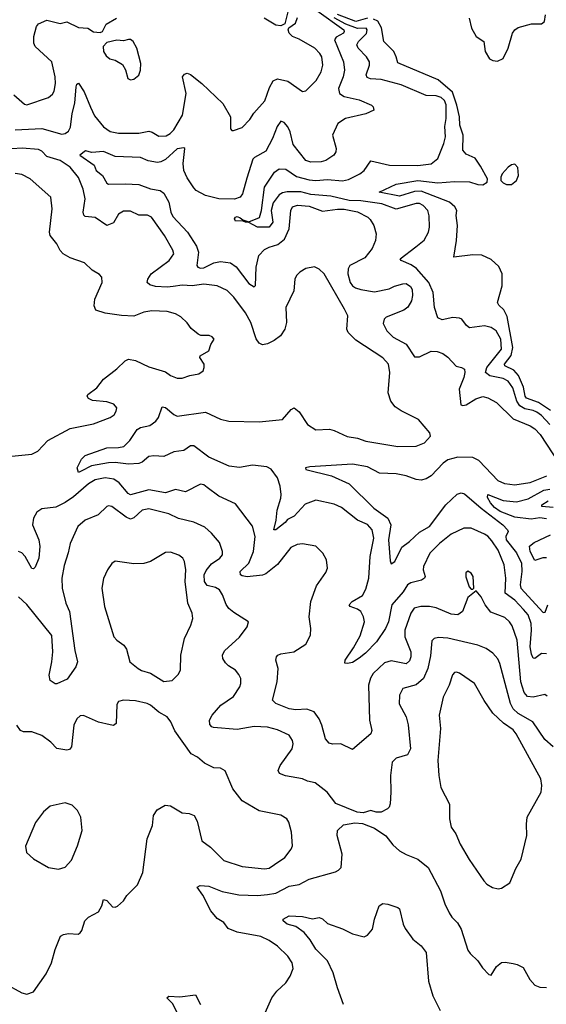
# Model space of a CAD drawing. Extents: x 2057697 to 2160550, y 827490 to 1016834.
# Tile 36 of 256: x 2062763 to 2065914, y 885146 to 891036. Entities that reach past the tile are written whole.
import ezdxf

# ---------------------------------------------------------------- set-up
doc = ezdxf.new("R2010")
doc.units = 0

msp = doc.modelspace()

# ---------------------------------------------------------------- linework, layer by layer
at = {"layer": '0CON20XD'}
for points in [[(2064540.4, 891090.4), (2064702.5, 890975), (2064705.3, 890965), (2064699.5, 890955), (2064657.4, 890932.6), (2064647.1, 890915), (2064700.3, 890785), (2064706.7, 890735), (2064698.2, 890695), (2064671.5, 890625), (2064677.1, 890595), (2064705, 890577.3), (2064795, 890556.7), (2064867.5, 890525), (2064877.5, 890515), (2064882.5, 890495), (2064835, 890472.5), (2064713.3, 890445), (2064666, 890415), (2064634, 890345), (2064657.1, 890265), (2064655.6, 890245), (2064642.5, 890225), (2064595, 890193.3), (2064567.5, 890185), (2064505, 890183.9), (2064475, 890193.6), (2064399.2, 890289.2), (2064381.3, 890365), (2064366.9, 890395), (2064345, 890421.9), (2064325, 890428.6), (2064302.8, 890397.2), (2064276.3, 890325), (2064235, 890249.4), (2064167.7, 890212.3), (2064158.3, 890201.7), (2064121.7, 890088.3), (2064095.4, 889995), (2064082.5, 889975), (2064047.4, 889962.6), (2063955, 889963.7), (2063875, 889985.4), (2063819.2, 890015), (2063805, 890030), (2063765, 890091.1), (2063744.7, 890135), (2063740.4, 890175), (2063751.2, 890265), (2063745, 890270), (2063705, 890262.7), (2063635, 890200.7), (2063607.5, 890185), (2063588.1, 890181.9), (2063531.8, 890191.8), (2063485, 890211.2), (2063335, 890217.1), (2063265, 890247.5), (2063195, 890242.7), (2063157.3, 890252.7), (2063123.8, 890225), (2063208, 890165), (2063220, 890135), (2063258.8, 890105), (2063285, 890058.8), (2063295, 890052.9), (2063395.4, 890054.6), (2063475, 890050.5), (2063544.8, 890024.8), (2063604.1, 890014.1), (2063625, 889997.7), (2063655.2, 889945), (2063666.6, 889885), (2063678.4, 889858.4), (2063766.1, 889765), (2063821.8, 889681.8), (2063833.1, 889645), (2063823.3, 889565), (2063828, 889555), (2063845, 889549.2), (2063865, 889552.8), (2063925, 889581.8), (2063965, 889589.7), (2064025, 889580.9), (2064057.7, 889557.7), (2064135, 889458.6), (2064165, 889437.5), (2064173.3, 889446.7), (2064178.2, 889555), (2064194.4, 889625), (2064228.5, 889661.5), (2064255, 889676.4), (2064308.1, 889691.9), (2064347.2, 889722.8), (2064376.2, 889785), (2064384.5, 889895), (2064395, 889916.9), (2064425, 889926.2), (2064495, 889920), (2064575, 889890.4), (2064665, 889903.7), (2064705, 889903), (2064785, 889886.9), (2064845.3, 889855.3), (2064860.8, 889840.8), (2064882.5, 889805), (2064895.5, 889755), (2064891.1, 889715), (2064872.6, 889667.4), (2064828.1, 889611.9), (2064738.2, 889565), (2064727.8, 889545), (2064726.9, 889515), (2064741.1, 889465), (2064753.7, 889443.7), (2064771.7, 889431.7), (2064805, 889422.7), (2064885, 889408.5), (2064973.6, 889426.4), (2065005, 889442.7), (2065055, 889456.4), (2065075, 889457.5), (2065100.9, 889440.9), (2065111.4, 889421.4), (2065113.7, 889386.3), (2065106.4, 889355), (2065085, 889317.1), (2065062.4, 889297.6), (2064955, 889257.5), (2064942.9, 889245), (2064937.9, 889217.9), (2064960, 889175), (2064997.4, 889137.4), (2065076.2, 889095), (2065125, 889018.9), (2065155, 889018.9), (2065225, 889052.7), (2065261.4, 889051.4), (2065295, 889038.9), (2065325, 889018.1), (2065375, 888964.4), (2065406.4, 888956.4), (2065423.8, 888945), (2065426.7, 888925), (2065420.4, 888895), (2065392, 888825), (2065402.2, 888732.2), (2065415, 888727.5), (2065435, 888731.9), (2065491.7, 888768.3), (2065535, 888782.2), (2065565, 888773.5), (2065615, 888746.4), (2065715, 888649.1), (2065817.3, 888607.3), (2065845, 888589.2), (2065876.9, 888555), (2065990.6, 888380.6)], [(2064373.4, 891106.6), (2064348.8, 891011.2), (2064325, 891000), (2064295, 891004.2), (2064225, 891044.5)], [(2062736.4, 890376.4), (2062895, 890386.2), (2063015, 890351.8), (2063035, 890354.6), (2063055, 890370), (2063066.9, 890393.1), (2063076.1, 890475), (2063093.2, 890536.8), (2063100, 890635), (2063105, 890650), (2063115, 890655.6), (2063149.1, 890605), (2063187, 890513), (2063210.2, 890460.2), (2063264.6, 890394.6), (2063305, 890368.1), (2063355, 890357.8), (2063435, 890356.7), (2063475, 890357.9), (2063535, 890370), (2063555, 890364.2), (2063595, 890338.9), (2063639.5, 890340.5), (2063664.3, 890355), (2063685, 890376.9), (2063737.3, 890465), (2063759.7, 890595), (2063738.1, 890695), (2063749.5, 890710.5), (2063765, 890715.6), (2063785, 890708.5), (2063852.2, 890655), (2063978.6, 890535), (2064024.2, 890455), (2064023.6, 890383.6), (2064033, 890373), (2064043, 890373), (2064095, 890392), (2064140.3, 890439.7), (2064163.6, 890476.4), (2064229.4, 890550.6), (2064258.5, 890631.5), (2064278.8, 890671.2), (2064305, 890681.5), (2064367.6, 890667.6), (2064455, 890605.8), (2064475, 890610), (2064537.9, 890672.1), (2064567.5, 890725), (2064576.2, 890765), (2064570.4, 890815), (2064559.2, 890835), (2064528.9, 890865), (2064435, 890919.5), (2064396.2, 890935), (2064376.2, 890955), (2064370, 890975), (2064373.3, 890986.7), (2064414.1, 891015.9), (2064425, 891050)], [(2062968.3, 890608.3), (2062976.4, 890653.6), (2062975.5, 890695), (2062955.6, 890785), (2062856, 890875), (2062847.5, 890895), (2062847.1, 890935), (2062864.2, 890995), (2062875, 891011.2), (2062925, 891034), (2063006.1, 891013.9), (2063045, 891023.3), (2063115, 890988.8), (2063170, 890985), (2063205, 890963.3), (2063245, 890960), (2063257.5, 890965), (2063280.7, 891009.3), (2063342.5, 891045)], [(2065935, 888613.8), (2065885, 888668.3), (2065858.3, 888688.3), (2065835, 888698.8), (2065785, 888707.9), (2065756.6, 888726.6), (2065738.3, 888755), (2065714.1, 888834.1), (2065685, 888873.3), (2065655, 888890), (2065576.2, 888906.2), (2065549.2, 888925), (2065559, 888955), (2065645.3, 889065), (2065642.8, 889125), (2065614.5, 889175), (2065585, 889194.6), (2065545, 889205.4), (2065453.6, 889193.6), (2065436.6, 889206.6), (2065408, 889245), (2065395, 889251.4), (2065355, 889254.4), (2065290.4, 889240.4), (2065265, 889252), (2065245.2, 889315.2), (2065236.8, 889405), (2065212, 889465), (2065137.1, 889547.1), (2065105, 889569.5), (2065046.2, 889595), (2065040, 889605), (2065132.5, 889677.5), (2065182.3, 889717.7), (2065208.2, 889765), (2065214.6, 889795), (2065213.8, 889863.8), (2065205.6, 889895), (2065178.1, 889925), (2065155, 889936), (2065135, 889935.9), (2065015, 889902.4), (2064930.8, 889935), (2064805, 889953.2), (2064735, 889954.6), (2064625, 889980.6), (2064505, 889991), (2064445, 890007), (2064363.4, 890006.6), (2064335, 890000.3), (2064315, 889987.8), (2064279.7, 889940.3), (2064268.6, 889895), (2064276.8, 889825), (2064255, 889796), (2064185, 889795.6), (2064135, 889823.8), (2064115, 889824.2), (2064095, 889833.8), (2064055, 889830.8), (2064049.2, 889845), (2064055, 889855.8), (2064065, 889859.4), (2064081.9, 889851.9), (2064098.3, 889838.3), (2064135, 889827.5), (2064197.1, 889852.9), (2064210, 889895), (2064228.6, 890035), (2064287.8, 890125), (2064315.3, 890144.7), (2064355, 890141.1), (2064418.5, 890098.5), (2064495, 890078.7), (2064535, 890075.2), (2064605, 890080.2), (2064695, 890072.9), (2064730.1, 890079.9), (2064798.9, 890115), (2064823.3, 890135), (2064865, 890191.2), (2064975.3, 890165.3), (2065145, 890163.9), (2065225.3, 890174.7), (2065265.7, 890205), (2065300.9, 890295), (2065310.4, 890335), (2065307.4, 890397.4), (2065315.3, 890445.3), (2065315, 890526), (2065305, 890553.6), (2065285, 890571.1), (2065255, 890581.5), (2065195, 890583.3), (2065045, 890645.9), (2064925, 890677.8), (2064862.2, 890682.2), (2064841.4, 890691.4), (2064836.9, 890706.9), (2064855.4, 890765), (2064856.2, 890785), (2064838.2, 890815), (2064788.9, 890865), (2064781.1, 890885), (2064791.1, 890905), (2064837.2, 890952.8), (2064841.8, 890975), (2064836.4, 890985), (2064785, 890983.4), (2064715, 891010.3), (2064645, 891046.7)], [(2064845, 891045.9), (2064775, 891024.9), (2064665, 891068.1)], [(2065939.1, 888699.1), (2065866.6, 888746.6), (2065795, 888772.3), (2065787.5, 888785), (2065778.1, 888838.1), (2065748.2, 888908.2), (2065719.5, 888939.5), (2065666.4, 888965), (2065664.1, 888975), (2065703, 889027), (2065713, 889075), (2065680, 889260), (2065659.7, 889299.7), (2065629.2, 889329.2), (2065621.1, 889345), (2065649.2, 889445), (2065650.3, 889515), (2065629.1, 889559.1), (2065585, 889601.5), (2065528.1, 889628.1), (2065475, 889630.3), (2065361.2, 889615), (2065377.5, 889715), (2065381.8, 889805), (2065374.6, 889864.6), (2065379.2, 889895), (2065366.9, 889916.9), (2065333.9, 889945), (2065165, 890009.5), (2065125, 890008.5), (2065035, 889980), (2064913.3, 890005), (2065015, 890052.7), (2065145, 890074.1), (2065265, 890059.8), (2065365, 890067.9), (2065455, 890065.9), (2065505, 890050.4), (2065535, 890049.2), (2065559.4, 890065), (2065561.5, 890085), (2065519.4, 890159.4), (2065488.5, 890208.5), (2065435, 890230.8), (2065415.2, 890255), (2065415.8, 890345), (2065395.7, 890405), (2065394.2, 890455.8), (2065379.2, 890525), (2065352.2, 890602.2), (2065266.4, 890676.4), (2065025, 890778.6), (2065016.2, 890815), (2065000.8, 890845), (2064941.8, 890905), (2064927.9, 890987.9), (2064906.7, 891026.7), (2064880.3, 891040.3)], [(2065452, 891045), (2065465.5, 890985.5), (2065495.3, 890935.3), (2065539.2, 890905), (2065548.2, 890845), (2065575, 890801.5), (2065595, 890791.5), (2065622, 890788), (2065656, 890804), (2065685, 890866.2), (2065712.7, 890955), (2065725, 890975.6), (2065745, 890990), (2065825, 891010.9), (2065885, 891010.8), (2065904, 891025), (2065909.4, 891065)], [(2063425, 890676.7), (2063445, 890680), (2063476, 890705), (2063485.8, 890734.2), (2063488, 890775), (2063463.8, 890865), (2063442.5, 890905), (2063425, 890917.5), (2063415, 890917.5), (2063385, 890908.8), (2063345, 890913.3), (2063285, 890900), (2063262.5, 890875), (2063263.8, 890845), (2063279.5, 890819.5), (2063302.3, 890802.3), (2063335, 890793.3), (2063377.7, 890767.7), (2063395.9, 890735.9), (2063410, 890685), (2063425, 890676.7)], [(2062727.4, 890587.4), (2062791.7, 890531.7), (2062805, 890527.5), (2062935, 890570), (2062959.1, 890590.9), (2062968.3, 890608.3)], [(2065915, 887242.3), (2065885, 887243.8), (2065845, 887215.6), (2065835, 887217.1), (2065825, 887240), (2065818.1, 887285), (2065826.1, 887385), (2065822.9, 887425), (2065805.3, 887475), (2065777.9, 887507.9), (2065725, 887564.7), (2065668, 887605), (2065672.8, 887695), (2065661.6, 887775), (2065625, 887862.2), (2065588.7, 887918.7), (2065565, 887946.4), (2065545, 887958.8), (2065465, 887993.5), (2065420, 887995), (2065345, 887957.9), (2065275, 887903.3), (2065217.5, 887845), (2065178.2, 887765), (2065177.5, 887745), (2065190, 887705), (2065185.7, 887695), (2065166.6, 887683.4), (2065102.9, 887667.1), (2065083.6, 887655), (2065057.4, 887612.6), (2064989.3, 887535), (2064969.5, 887435), (2064951.8, 887395), (2064898.1, 887315), (2064832.9, 887247.1), (2064793.5, 887216.5), (2064755, 887191.2), (2064724.2, 887184.2), (2064707.5, 887187.5), (2064710.8, 887205), (2064761.2, 887278.8), (2064799.3, 887350.7), (2064825.3, 887435), (2064820.9, 887465), (2064805, 887495.5), (2064785, 887510.8), (2064741.2, 887525), (2064734.2, 887535), (2064751.9, 887555), (2064815, 887591.2), (2064835, 887630), (2064852.2, 887695), (2064860.3, 887825), (2064881.2, 887935), (2064871.8, 887985), (2064845, 888016.9), (2064785, 888043.1), (2064688.4, 888118.4), (2064645, 888137.9), (2064535, 888162.5), (2064471.5, 888138.5), (2064405, 888066.9), (2064365, 888046.9), (2064350.8, 888029.2), (2064295, 887984), (2064284.4, 887985), (2064298, 888042), (2064303.1, 888103.1), (2064325.7, 888174.3), (2064326.8, 888195), (2064322.3, 888245), (2064305.5, 888295), (2064267.7, 888347.7), (2064242.2, 888362.2), (2064155, 888372.1), (2064078, 888358), (2064015.4, 888365.4), (2063895, 888418.2), (2063805, 888487.5), (2063785, 888487.2), (2063745, 888458.4), (2063685, 888450.4), (2063625, 888422.5), (2063565, 888428.1), (2063535, 888423.1), (2063495, 888389.2), (2063475, 888380.6), (2063415, 888378.1), (2063335, 888387.9), (2063294.6, 888385.4), (2063193.3, 888366.7), (2063131.2, 888335), (2063115, 888327.5), (2063106.7, 888355), (2063133.5, 888406.5), (2063155, 888428.5), (2063284, 888476), (2063355, 888476.2), (2063386.8, 888483.2), (2063421.5, 888518.5), (2063466.8, 888585), (2063485, 888595.7), (2063541.8, 888608.2), (2063577.3, 888635), (2063592.6, 888657.4), (2063615, 888720), (2063635, 888716.4), (2063684.3, 888674.3), (2063705, 888665.4), (2063875, 888688.3), (2063965, 888645.5), (2064015, 888635.4), (2064195, 888630), (2064335, 888644.5), (2064386.4, 888703.6), (2064405, 888714.3), (2064435, 888690.6), (2064485, 888614.2), (2064535, 888583.1), (2064616.4, 888586.4), (2064645, 888579.2), (2064722.1, 888542.1), (2064785, 888531.9), (2064835, 888514.3), (2065025, 888482.2), (2065135, 888484.2), (2065185, 888504), (2065221.2, 888545), (2065216.2, 888565), (2065150, 888645), (2065045.4, 888695.4), (2065010.2, 888720.2), (2064984.6, 888754.6), (2064966.9, 888805), (2064977.5, 888925), (2064968.9, 888975), (2064935, 889013.1), (2064775, 889120), (2064729.4, 889165), (2064720.5, 889185), (2064727.1, 889265), (2064707.1, 889305), (2064585, 889515.7), (2064555, 889544), (2064526.8, 889556.8), (2064475, 889547.5), (2064440, 889525), (2064420, 889505), (2064410, 889485), (2064403.1, 889415), (2064355.6, 889315), (2064358.5, 889225), (2064350, 889185), (2064322.7, 889145), (2064285, 889116.2), (2064245, 889096.4), (2064215, 889090.8), (2064195, 889102), (2064177, 889127), (2064145.9, 889225), (2064115, 889283.1), (2064045, 889376.7), (2064005, 889416.2), (2063945, 889443.5), (2063864.7, 889454.7), (2063795, 889444.7), (2063735, 889447.8), (2063680.9, 889440.9), (2063645, 889436.2), (2063575, 889440.8), (2063540.7, 889450.7), (2063525.7, 889465), (2063529.4, 889485), (2063549.4, 889515), (2063657.8, 889595), (2063684.4, 889635), (2063678.3, 889658.3), (2063628.5, 889745), (2063552, 889855), (2063526.9, 889866.9), (2063475, 889866), (2063425, 889891.4), (2063385, 889891.4), (2063355, 889872.5), (2063325, 889820.8), (2063285, 889806), (2063215, 889852.9), (2063155, 889858.1), (2063146.4, 889866.4), (2063142.7, 889885), (2063155.3, 889964.7), (2063141.9, 890021.9), (2063115, 890092.9), (2063064.7, 890155), (2063005, 890194.3), (2062925, 890218.2), (2062895, 890248.9), (2062875, 890260.6), (2062778.6, 890268.6), (2062716.9, 890263.1)], [(2065675, 890049.4), (2065705, 890050.6), (2065735, 890074.2), (2065748.2, 890105), (2065743, 890153), (2065725, 890172.9), (2065705, 890168.4), (2065685, 890153.3), (2065650.3, 890115), (2065641.8, 890095), (2065642.5, 890075), (2065655, 890059.4), (2065675, 890049.4)], [(2062715, 888424.5), (2062835, 888437.1), (2062870.8, 888455), (2062931.2, 888518.8), (2063065, 888590), (2063205, 888619.4), (2063304.4, 888655.6), (2063327.6, 888672.4), (2063341.2, 888695), (2063343.3, 888715), (2063325.6, 888735.6), (2063285, 888749.5), (2063198.3, 888758.3), (2063175, 888770), (2063166.2, 888785), (2063170, 888795), (2063225, 888834), (2063265, 888885.7), (2063345, 888946.7), (2063395, 888995.6), (2063415, 889004.5), (2063455, 888997.9), (2063535, 888960), (2063635, 888929.1), (2063665, 888908.1), (2063705, 888892.5), (2063735, 888892.5), (2063781.7, 888908.3), (2063835, 888916.7), (2063860, 888935), (2063866.2, 888955), (2063866, 888975), (2063841.2, 889015), (2063843.3, 889025), (2063893.8, 889055), (2063906.4, 889093.6), (2063926.7, 889125), (2063915, 889140), (2063897, 889147), (2063847, 889147), (2063830, 889155), (2063788.3, 889188.3), (2063765, 889223.3), (2063727.9, 889257.9), (2063695, 889275.8), (2063645, 889290.8), (2063554.1, 889294.1), (2063505, 889287.1), (2063445, 889263.3), (2063372.7, 889267.3), (2063275, 889280.4), (2063218.1, 889298.1), (2063208.1, 889325), (2063212.7, 889365), (2063255.5, 889465), (2063254.3, 889495), (2063241.3, 889511.3), (2063197.6, 889537.6), (2063151.7, 889581.7), (2063065, 889611.5), (2063022.9, 889635), (2063004.4, 889655), (2062984.4, 889695), (2062945.8, 889745), (2062940.6, 889765), (2062956.4, 889905), (2062948.6, 889975), (2062825, 890084), (2062775, 890110.8), (2062735, 890115.7)], [(2065915, 888306), (2065814.7, 888265.3), (2065725, 888251.5), (2065665, 888260), (2065625, 888278.2), (2065509.9, 888399.9), (2065475, 888416.2), (2065385, 888418.5), (2065325, 888403.6), (2065296.4, 888383.6), (2065225, 888308.2), (2065195, 888289.2), (2065165, 888281.2), (2065135, 888284.7), (2065075, 888306.8), (2065015, 888319.3), (2064915, 888323.8), (2064845, 888361.7), (2064755, 888378.2), (2064498.2, 888361.8), (2064473.3, 888355), (2064475, 888344.4), (2064628.4, 888308.4), (2064735, 888260), (2064881.1, 888115), (2064966.5, 888055), (2064983.8, 888015), (2064970.4, 887925), (2064978.9, 887798.9), (2064985, 887782), (2065007.7, 887795), (2065049.1, 887880.9), (2065095, 887914.5), (2065155, 887971.2), (2065215, 888004.3), (2065313.8, 888135), (2065381.5, 888198.5), (2065405, 888205.6), (2065425, 888199.5), (2065523.8, 888113.8), (2065654.6, 888015), (2065682.7, 887985), (2065686.4, 887975), (2065672.5, 887945), (2065674.3, 887925), (2065735, 887847.5), (2065765.2, 887785), (2065767.8, 887735), (2065757.7, 887655), (2065761.2, 887635), (2065895, 887489.4), (2065907.3, 887492.7), (2065923.1, 887535)], [(2065919.5, 886989.5), (2065905, 887000), (2065835, 886982.9), (2065801.7, 886988.3), (2065781.5, 887011.5), (2065762.5, 887075), (2065739.2, 887325), (2065709.6, 887409.6), (2065694.4, 887435), (2065665, 887460), (2065581.1, 887491.1), (2065548.1, 887535), (2065525, 887583.3), (2065495, 887620), (2065445, 887580), (2065413.2, 887496.8), (2065385, 887475.8), (2065345, 887479.5), (2065255, 887517.7), (2065215, 887526.2), (2065164, 887526), (2065123.1, 887515), (2065102.7, 887485), (2065066.9, 887385), (2065067.9, 887345), (2065103.4, 887255), (2065103.3, 887225), (2065095, 887200), (2065075, 887183.2), (2064985, 887200.7), (2064945, 887189.6), (2064877.5, 887125), (2064862.3, 887097.7), (2064850, 887055), (2064856.9, 886845), (2064869.2, 886785), (2064864, 886765), (2064755, 886670), (2064685, 886704.2), (2064635, 886702.5), (2064615, 886708), (2064593.4, 886733.4), (2064571.8, 886815), (2064554.7, 886854.7), (2064525, 886895.6), (2064480.9, 886910.9), (2064415, 886907.6), (2064376.2, 886913.8), (2064295.3, 886945.3), (2064276.5, 886965), (2064304.5, 887075), (2064310, 887155), (2064295.7, 887205), (2064299.2, 887225), (2064306.7, 887235), (2064325, 887241.9), (2064403.3, 887255), (2064475, 887301.2), (2064504, 887355), (2064505.8, 887395), (2064495.6, 887465), (2064504.6, 887555.4), (2064539.7, 887650.3), (2064595, 887730), (2064603.8, 887755), (2064598.8, 887805), (2064576.2, 887845), (2064535, 887885.8), (2064455, 887901.4), (2064422.8, 887897.2), (2064385, 887878.1), (2064305, 887776.5), (2064235, 887721.5), (2064215, 887713.5), (2064125, 887703.8), (2064095, 887708.6), (2064084, 887715), (2064082.2, 887735), (2064133.2, 887785), (2064162.9, 887855), (2064172.5, 887945), (2064156.1, 888006.1), (2064055, 888140.8), (2063955.3, 888185.3), (2063885, 888238.1), (2063865, 888252.9), (2063845, 888257.5), (2063755, 888212.3), (2063695, 888226.5), (2063634.6, 888205.4), (2063535, 888224), (2063425, 888193.2), (2063411.1, 888201.1), (2063357.7, 888265), (2063326.9, 888286.9), (2063275, 888296), (2063215, 888283.3), (2063175, 888260.5), (2063085, 888182), (2063035, 888147.9), (2062979.5, 888120.5), (2062895, 888110), (2062865, 888090), (2062845.4, 888055), (2062840, 888015), (2062877.5, 887925), (2062883.6, 887885), (2062877.3, 887815), (2062855, 887760.8), (2062845, 887752), (2062835, 887754), (2062795.9, 887825.9), (2062775, 887846.7), (2062755.4, 887855.4)], [(2065915, 888050), (2065875, 888055.8), (2065822.7, 888047.3), (2065725, 888060.1), (2065638.1, 888095), (2065605, 888117.7), (2065579.6, 888145), (2065562.5, 888177.5), (2065564.5, 888195.5), (2065655, 888159.4), (2065735, 888152.6), (2065805, 888169.7), (2065898.4, 888221.6), (2065935, 888228.1)], [(2063998.4, 887538.4), (2063977.3, 887595), (2063958.2, 887625), (2063935, 887639.6), (2063885, 887651.3), (2063868.4, 887675), (2063867.3, 887715), (2063878.6, 887741.4), (2063909.7, 887780.3), (2063960, 887815), (2063975.6, 887835), (2063976.9, 887855), (2063957.8, 887907.8), (2063910.8, 887965), (2063871.1, 888001.1), (2063805, 888030.6), (2063712.3, 888052.3), (2063655, 888079.6), (2063535, 888109.6), (2063495, 888102.3), (2063445, 888055.4), (2063425, 888048), (2063399.3, 888059.3), (2063315, 888123.1), (2063295, 888128.6), (2063284, 888125), (2063232, 888075), (2063155, 888041.5), (2063110.6, 888005), (2063065, 887903.3), (2063052.3, 887847.7), (2063029.4, 887770.6), (2063015.5, 887695), (2063017.9, 887635), (2063038.8, 887545), (2063061.8, 887495), (2063092, 887262), (2063109.2, 887195), (2063099.2, 887165), (2063047.9, 887092.1), (2062985, 887063.3), (2062975, 887063.3), (2062945, 887082.5), (2062940, 887115), (2062956.1, 887193.9), (2062960.3, 887255), (2062955, 887352.5), (2062805, 887538.2), (2062755, 887584.4)], [(2065955, 888119), (2065886.7, 888125), (2065888.1, 888135), (2065925, 888158.7)], [(2065915, 887817.5), (2065893.1, 887816.9), (2065845, 887801.4), (2065818.1, 887855), (2065814.2, 887885.8), (2065840.6, 887909.4), (2065939.4, 887955)], [(2063625, 887076.7), (2063675, 887083.8), (2063710.3, 887119.7), (2063725.7, 887144.3), (2063728.1, 887235), (2063750, 887335), (2063787.1, 887415), (2063798.6, 887455), (2063794.4, 887485), (2063768.1, 887545), (2063753.6, 887675), (2063757.9, 887745), (2063749.2, 887795), (2063740, 887815), (2063715, 887833.8), (2063665, 887850), (2063635, 887849.2), (2063545.5, 887794.5), (2063505, 887783.1), (2063445, 887781.1), (2063335, 887796.7), (2063315, 887782.5), (2063288, 887745), (2063265, 887692.5), (2063254.3, 887635.7), (2063270.6, 887525), (2063325.7, 887345), (2063343.8, 887323.8), (2063385.8, 887295), (2063401.3, 887271.3), (2063422, 887195), (2063471.2, 887155), (2063492.4, 887142.4), (2063545, 887127.5), (2063625, 887076.7)], [(2065475, 887630), (2065480, 887635), (2065476, 887705), (2065465, 887726.2), (2065445, 887736.7), (2065432.7, 887727.3), (2065433, 887703), (2065453, 887643), (2065465, 887630), (2065475, 887630)], [(2065955, 886685.8), (2065905, 886730.6), (2065833.6, 886835), (2065745.1, 886885.1), (2065715, 886913.4), (2065699.1, 886945), (2065635.3, 887185.3), (2065623.1, 887213.1), (2065595, 887247.1), (2065553.8, 887273.8), (2065505, 887293.6), (2065325, 887336.9), (2065269.3, 887340.7), (2065243.8, 887335), (2065228.7, 887321.3), (2065221.4, 887231.4), (2065205.8, 887154.2), (2065179.6, 887095), (2065135, 887056.4), (2065055, 887034.3), (2065035.4, 886995), (2065032.9, 886942.9), (2065076.2, 886866.2), (2065088.3, 886818.3), (2065100.4, 886675), (2065082.5, 886637.5), (2065015, 886618.6), (2064990.8, 886595), (2064980.8, 886515), (2064984.5, 886415), (2064980, 886345), (2064974.3, 886325.7), (2064963.8, 886315), (2064925, 886296.2), (2064896.4, 886296.4), (2064865, 886306.2), (2064818.3, 886291.7), (2064782.5, 886295), (2064655, 886346.7), (2064603.3, 886415), (2064530.3, 886470.3), (2064485, 886480.9), (2064455, 886495.4), (2064353.4, 886513.4), (2064317, 886527), (2064310, 886545), (2064322.2, 886575), (2064394.3, 886675), (2064399.2, 886705), (2064395.7, 886725), (2064375, 886756), (2064305, 886788.1), (2064245, 886803.3), (2064165, 886807.1), (2064065, 886789.6), (2063921.8, 886801.8), (2063912, 886805), (2063900.7, 886820.7), (2063898.5, 886845), (2063914.7, 886875.3), (2063967.1, 886935), (2064042.4, 886987.6), (2064080.6, 887045), (2064086.7, 887065), (2064085.6, 887095), (2064075, 887120), (2064054, 887145), (2064011.7, 887171.7), (2063995, 887189.2), (2063979.4, 887215), (2063976.9, 887235), (2063989.3, 887260.7), (2064077.4, 887342.6), (2064123.8, 887405), (2064132.5, 887435), (2064045, 887489.2), (2064014.7, 887514.7), (2063998.4, 887538.4)], [(2065625, 885836.2), (2065645, 885841.2), (2065695, 885873.3), (2065730.9, 885959.1), (2065764.2, 886015), (2065797.1, 886155), (2065794.5, 886224.5), (2065799.5, 886265), (2065882.5, 886415), (2065887.5, 886455), (2065881.9, 886495), (2065734.6, 886765), (2065715, 886787.5), (2065656.9, 886826.9), (2065595, 886888.1), (2065543, 886963), (2065484.3, 887064.3), (2065395, 887127.1), (2065376.1, 887133.9), (2065365, 887131.2), (2065353.7, 887116.3), (2065333.5, 887055), (2065297, 886983), (2065273.5, 886875), (2065280.9, 886795), (2065265.5, 886605), (2065270.5, 886515), (2065283.6, 886443.6), (2065335, 886342.5), (2065335.7, 886255), (2065345.7, 886205), (2065372.9, 886165), (2065399.4, 886105), (2065453, 886013), (2065540, 885885), (2065557.5, 885865), (2065592.5, 885845), (2065625, 885836.2)], [(2062675, 885270), (2062775, 885213.8), (2062805, 885206.2), (2062845, 885220.8), (2062921.7, 885328.3), (2062953.8, 885395), (2062975, 885473.3), (2063007, 885553), (2063025, 885564), (2063055, 885570), (2063113.6, 885566.4), (2063125, 885573.3), (2063135, 885587.5), (2063153.3, 885645), (2063175, 885666.7), (2063235, 885700), (2063254.2, 885735), (2063265, 885773.8), (2063285, 885767.5), (2063318.3, 885728.3), (2063335, 885726.2), (2063347.3, 885732.7), (2063384.2, 885765.8), (2063405, 885796.7), (2063468.8, 885861.2), (2063500, 885935), (2063526, 886135), (2063557.5, 886215), (2063564, 886275), (2063585, 886308.8), (2063633.3, 886336.7), (2063665, 886333.1), (2063735, 886291.1), (2063776.6, 886286.6), (2063806, 886275), (2063825, 886242.5), (2063853, 886123), (2063905, 886086.2), (2063985, 886005.6), (2064095, 885970.9), (2064227.3, 885957.3), (2064255, 885960.8), (2064288.2, 885981.8), (2064349.2, 886025), (2064386.6, 886073.4), (2064395.8, 886095), (2064390, 886175), (2064373.6, 886235), (2064361.8, 886255), (2064325, 886276.9), (2064195, 886303.8), (2064093.8, 886363.8), (2064038.1, 886435), (2063992.7, 886542.7), (2063965, 886558.8), (2063925, 886560), (2063869.1, 886589.1), (2063826, 886625), (2063789.2, 886645), (2063691.1, 886781.1), (2063667.5, 886835), (2063645, 886866), (2063595, 886893.3), (2063546.2, 886935), (2063525.5, 886945.5), (2063455, 886961.9), (2063383.9, 886966.1), (2063355, 886956.7), (2063345, 886940), (2063340, 886825), (2063325, 886814), (2063305, 886818), (2063235, 886832.9), (2063145, 886874.2), (2063125, 886872), (2063105, 886853.8), (2063087.8, 886815), (2063073, 886687), (2063060.5, 886669.5), (2063045, 886665.7), (2062985.7, 886675.7), (2062949.2, 886715), (2062895, 886754.3), (2062835, 886776.5), (2062785, 886776.4), (2062768.6, 886785), (2062745, 886816.2)], [(2062995, 885954.3), (2063035, 885966), (2063072.1, 886007.9), (2063109.2, 886095), (2063135.8, 886185), (2063128, 886265), (2063108.8, 886305), (2063077.3, 886337.3), (2063035, 886352), (2062945, 886331.2), (2062905, 886296.7), (2062857.3, 886232.7), (2062798.3, 886091.7), (2062803.3, 886055), (2062845.7, 886015.7), (2062935, 885964.3), (2062995, 885954.3)], [(2064232.5, 885095), (2064272.5, 885185), (2064302, 885225), (2064356.2, 885275), (2064382, 885315), (2064399.2, 885360.8), (2064394, 885395), (2064367.1, 885435), (2064305, 885494.3), (2064255, 885527.8), (2064205, 885551.2), (2064065, 885578.5), (2064009.8, 885599.8), (2063984.6, 885634.6), (2063945, 885659.5), (2063906.4, 885705), (2063858.3, 885798.3), (2063824.1, 885845.9), (2063843.2, 885856.8), (2063895, 885851.8), (2063975, 885820), (2064075, 885800), (2064185, 885796), (2064245, 885802.4), (2064295, 885810.3), (2064375, 885852.1), (2064435, 885863.3), (2064495, 885894.4), (2064652.3, 885937.7), (2064671.4, 885948.6), (2064686.2, 885965), (2064693.3, 886045), (2064662.9, 886155), (2064665, 886186.7), (2064700.5, 886219.5), (2064767.9, 886232.1), (2064815, 886227.5), (2064885, 886199.5), (2064953.2, 886153.2), (2064995, 886100), (2065034.6, 886064.6), (2065075, 886041.4), (2065145, 886014.3), (2065206.9, 885965), (2065280, 885825), (2065306.8, 885746.8), (2065333.2, 885693.2), (2065348.3, 885668.3), (2065383, 885633), (2065404, 885595), (2065445, 885470), (2065459.1, 885449.1), (2065505, 885406.7), (2065532.5, 885365), (2065570, 885325), (2065585, 885320), (2065615, 885372.5), (2065645, 885396), (2065668.3, 885398.3), (2065715, 885390.6), (2065740, 885385), (2065775.4, 885365.4), (2065815.6, 885295), (2065845, 885260.8), (2065875, 885248.6), (2065915, 885247.5)], [(2064700, 885145), (2064663.6, 885243.7), (2064638.2, 885335), (2064605, 885405.6), (2064535, 885475.5), (2064501.9, 885531.9), (2064465.8, 885575.8), (2064415, 885611.1), (2064364.3, 885625), (2064340, 885645), (2064338.8, 885655), (2064375, 885675.6), (2064455, 885671.4), (2064515, 885658), (2064555, 885666.2), (2064575, 885657.5), (2064605, 885628.6), (2064695, 885596.9), (2064755, 885568.1), (2064825, 885550), (2064845, 885560), (2064874.4, 885595), (2064886.9, 885655), (2064914.4, 885735.6), (2064935, 885748.8), (2064966, 885746), (2065025, 885726), (2065035, 885716.7), (2065057.1, 885625), (2065068.9, 885598.9), (2065115, 885535.8), (2065165.7, 885495), (2065194.4, 885455), (2065209.4, 885285), (2065235, 885196.7), (2065279.7, 885109.7)], [(2063704.6, 885095), (2063679.6, 885149.6), (2063642.5, 885185), (2063655, 885195.7), (2063721.7, 885191.7), (2063815, 885202), (2063845.8, 885145)]]:
    msp.add_lwpolyline(points, dxfattribs=at)

doc.saveas('drawing.dxf')
